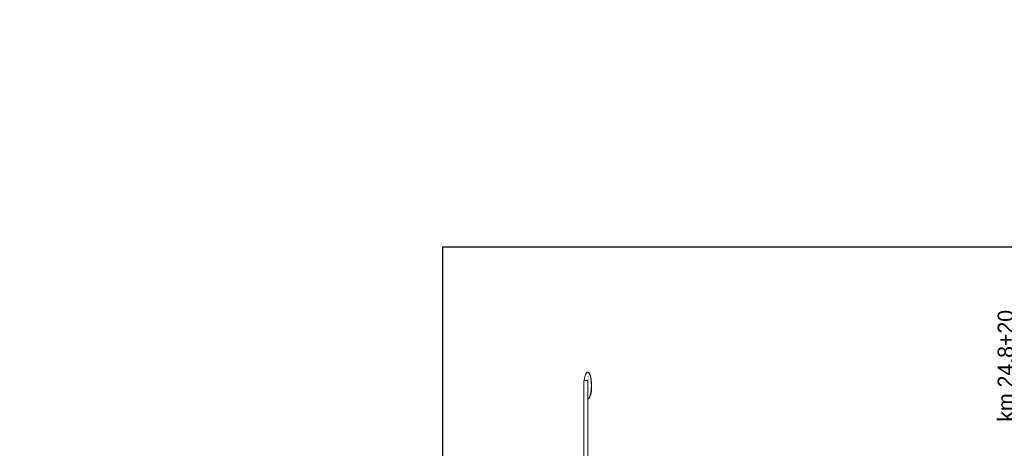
# Model space of a CAD drawing. Extents: x -805 to 3526, y -961 to 1039.
# Tile 114 of 256: x 278.99 to 294.46, y 38.7 to 45.43. Entities that reach past the tile are written whole.
import ezdxf

# ---------------------------------------------------------------- set-up
doc = ezdxf.new("R2010")
doc.units = 0
doc.linetypes.add('_Ebene_', pattern=[4, 2, -1, 0, -1])
doc.layers.add('P-HP-Dorsten 2022 - Ansicht$0$VE22-087 - Bf_Dorsten-Hervest ModellRevit2021_rvt-1-Schnitt 8$0$A-GENM', color=13, linetype='Continuous', lineweight=9)
doc.layers.add('TTK-P-Bahnsteig', color=12, linetype='Continuous')
doc.layers.add('TTK-P-Verm-ProVI', color=112, linetype='Continuous')
doc.styles.add('AKGDIN6776', font='AKG_DIN67.TTF', dxfattribs={"height": 2.5})

msp = doc.modelspace()

# ---------------------------------------------------------------- linework, layer by layer
at = {"layer": 'P-HP-Dorsten 2022 - Ansicht$0$VE22-087 - Bf_Dorsten-Hervest ModellRevit2021_rvt-1-Schnitt 8$0$A-GENM', "color": 251}
for p, q in [((287.8554, 39.7639), (287.8554, 38.5253)), ((287.8554, 39.7639), (287.8566, 39.7639)), ((287.8566, 39.7639), (287.9145, 39.7639)), ((287.9181, 39.8953), (287.9133, 39.8953)), ((287.9154, 38.5253), (287.9154, 39.7639)), ((287.919, 39.8848), (287.9171, 39.8848)), ((287.919, 39.8261), (287.9171, 39.8261)), ((287.9171, 39.7861), (287.919, 39.7861)), ((287.9133, 39.4753), (287.9181, 39.4753)), ((287.9171, 39.4858), (287.919, 39.4858)), ((287.9217, 39.5364), (287.9232, 39.5364))]:
    msp.add_line(p, q, dxfattribs=at)
for centre, start_param, end_param in [((287.9133, 39.6853), 4.712389, 7.4674675), ((287.9181, 39.6853), 4.712389, 6.4040158), ((287.9133, 39.6853), 3.1558387, 4.712389), ((287.9181, 39.6853), 3.1016827, 4.712389)]:
    msp.add_ellipse(centre, major_axis=(0, 0.21), ratio=0.2756374, start_param=start_param, end_param=end_param, dxfattribs=at)

# ---------------------------------------------------------------- texts
at = {"layer": 'TTK-P-Bahnsteig', "color": 251, "linetype": '_Ebene_', "insert": (294.353, 39.1156), "char_height": 0.25, "width": 2.39921, "attachment_point": 1, "rotation": 90, "style": 'AKGDIN6776', "bg_fill": 3, "box_fill_scale": 1, "bg_fill_color": 256, "bg_fill_transparency": 0}
msp.add_mtext('km 24.8+20', dxfattribs=at)

# ---------------------------------------------------------------- next in the draw order: linework, layer by layer
at = {"layer": 'TTK-P-Bahnsteig', "color": 251}
msp.add_circle((473.7851, 39.1322), 1000, dxfattribs=at)
at = {"layer": 'TTK-P-Verm-ProVI', "color": 251}
msp.add_lwpolyline([(285.6323, 28.5732), (315.4988, 28.5732), (315.4988, 41.857), (285.6323, 41.857)], close=True, dxfattribs=at)

doc.saveas('drawing.dxf')
